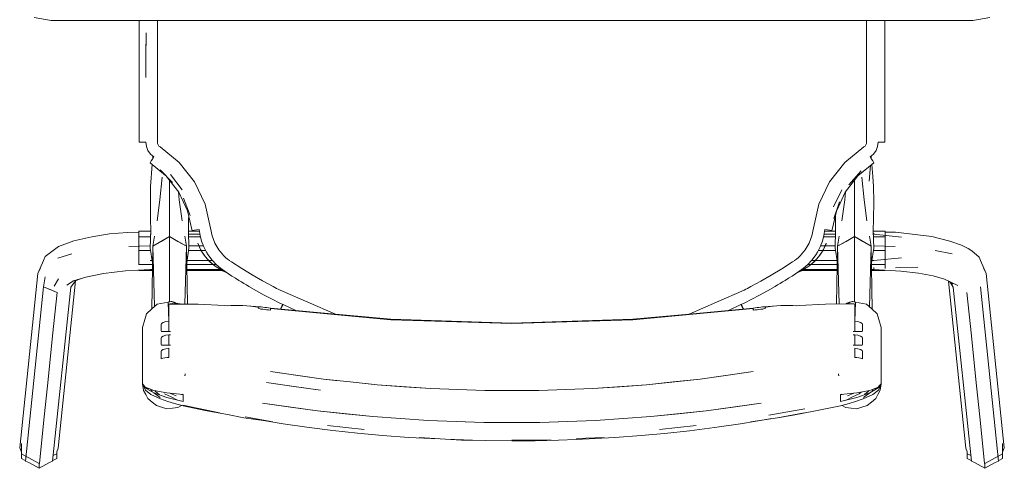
# Model space of a CAD drawing. Header units: millimetres. Extents: x -261 to 187, y -214 to 106.
# Tile 95 of 256: x -219.017 to -218.489, y -155.474 to -155.233. Entities that reach past the tile are written whole.
import ezdxf

# ---------------------------------------------------------------- set-up
doc = ezdxf.new("R2010")
doc.units = ezdxf.units.MM
doc.header["$LTSCALE"] = 0.005
doc.header["$MEASUREMENT"] = 0
doc.layers.add('IFC-Elemento de mobília-Contorno', color=9, linetype='Continuous', lineweight=5)

msp = doc.modelspace()

# ---------------------------------------------------------------- linework, layer by layer
at = {"layer": 'IFC-Elemento de mobília-Contorno', "lineweight": 5}
for p, q in [((-219.00942, -155.23199), (-219.00024, -155.23362)), ((-219.00024, -155.23362), (-218.50628, -155.23362)), ((-218.95306, -155.24116), (-218.95306, -155.23362)), ((-218.95306, -155.24399), (-218.95306, -155.23362)), ((-218.94325, -155.24477), (-218.94325, -155.23362)), ((-218.56328, -155.2394), (-218.56328, -155.23362)), ((-218.55346, -155.24399), (-218.55346, -155.23362)), ((-218.50628, -155.23362), (-218.49711, -155.23199)), ((-218.95306, -155.25396), (-218.95306, -155.24399)), ((-218.94944, -155.25424), (-218.94939, -155.24031)), ((-218.94943, -155.25226), (-218.94939, -155.24031)), ((-218.56328, -155.25289), (-218.56328, -155.2394)), ((-218.55346, -155.25396), (-218.55346, -155.24399)), ((-218.94325, -155.25146), (-218.94325, -155.24477)), ((-218.95306, -155.25396), (-218.95306, -155.26393)), ((-218.94947, -155.26421), (-218.94943, -155.25226)), ((-218.94947, -155.26421), (-218.94944, -155.25424)), ((-218.94325, -155.25489), (-218.94325, -155.25146)), ((-218.56328, -155.26637), (-218.56328, -155.25289)), ((-218.55346, -155.26393), (-218.55346, -155.25396)), ((-218.94325, -155.25661), (-218.94325, -155.25489)), ((-218.94325, -155.25914), (-218.94325, -155.25661)), ((-218.94325, -155.2642), (-218.94325, -155.25914)), ((-218.95306, -155.27265), (-218.95306, -155.26393)), ((-218.94325, -155.27332), (-218.94325, -155.2642)), ((-218.55346, -155.27265), (-218.55346, -155.26393)), ((-218.56328, -155.2811), (-218.56328, -155.26637)), ((-218.95306, -155.28138), (-218.95306, -155.27265)), ((-218.94325, -155.28183), (-218.94325, -155.27332)), ((-218.55346, -155.28138), (-218.55346, -155.27265)), ((-218.56328, -155.29889), (-218.56328, -155.2811)), ((-218.95306, -155.29011), (-218.95306, -155.28138)), ((-218.94325, -155.29036), (-218.94325, -155.28183)), ((-218.55346, -155.29011), (-218.55346, -155.28138)), ((-218.95306, -155.29885), (-218.95306, -155.29011)), ((-218.94325, -155.29889), (-218.94325, -155.29036)), ((-218.55346, -155.29011), (-218.55346, -155.29885)), ((-218.95306, -155.29885), (-218.95285, -155.29887)), ((-218.95285, -155.29887), (-218.95209, -155.29888)), ((-218.95209, -155.29888), (-218.9509, -155.2989)), ((-218.9509, -155.2989), (-218.94947, -155.2989)), ((-218.94947, -155.2989), (-218.94919, -155.30118)), ((-218.94919, -155.30118), (-218.94835, -155.30333)), ((-218.94325, -155.29889), (-218.94316, -155.29963)), ((-218.94316, -155.29963), (-218.94288, -155.30033)), ((-218.94288, -155.30033), (-218.94245, -155.30093)), ((-218.94245, -155.30093), (-218.94188, -155.30142)), ((-218.94188, -155.30142), (-218.93161, -155.30978)), ((-218.5749, -155.30976), (-218.56465, -155.30142)), ((-218.56465, -155.30142), (-218.56408, -155.30093)), ((-218.56408, -155.30093), (-218.56364, -155.30033)), ((-218.56364, -155.30033), (-218.56337, -155.29963)), ((-218.56337, -155.29963), (-218.56328, -155.29889)), ((-218.55817, -155.30333), (-218.55734, -155.30118)), ((-218.55734, -155.30118), (-218.55705, -155.2989)), ((-218.55705, -155.2989), (-218.55562, -155.2989)), ((-218.55562, -155.2989), (-218.55444, -155.29888)), ((-218.55444, -155.29888), (-218.55368, -155.29887)), ((-218.55368, -155.29887), (-218.55346, -155.29885)), ((-218.94835, -155.30333), (-218.94701, -155.3052)), ((-218.94701, -155.3052), (-218.94523, -155.30669)), ((-218.94601, -155.30789), (-218.94523, -155.30669)), ((-218.94576, -155.30751), (-218.94571, -155.30686)), ((-218.94571, -155.30743), (-218.94571, -155.30629)), ((-218.56129, -155.30669), (-218.55952, -155.3052)), ((-218.56129, -155.30669), (-218.56052, -155.30789)), ((-218.56081, -155.30744), (-218.56081, -155.30629)), ((-218.56081, -155.30686), (-218.56076, -155.30751)), ((-218.56081, -155.30722), (-218.56079, -155.30746)), ((-218.56081, -155.30722), (-218.56079, -155.30747)), ((-218.55952, -155.3052), (-218.55817, -155.30333)), ((-218.94716, -155.30984), (-218.94705, -155.3096)), ((-218.94716, -155.30984), (-218.93893, -155.31664)), ((-218.94705, -155.3096), (-218.94664, -155.30891)), ((-218.94698, -155.3226), (-218.94602, -155.31077)), ((-218.94664, -155.30891), (-218.94601, -155.30789)), ((-218.93161, -155.30978), (-218.92343, -155.3202)), ((-218.58308, -155.32016), (-218.5749, -155.30976)), ((-218.56787, -155.31687), (-218.55936, -155.30984)), ((-218.56189, -155.3197), (-218.56114, -155.31131)), ((-218.56052, -155.30789), (-218.55988, -155.30891)), ((-218.56047, -155.31076), (-218.55985, -155.3172)), ((-218.55988, -155.30891), (-218.55947, -155.3096)), ((-218.55947, -155.3096), (-218.55936, -155.30984)), ((-218.94194, -155.3297), (-218.94071, -155.31757)), ((-218.94183, -155.31371), (-218.93525, -155.32038)), ((-218.93841, -155.31718), (-218.93185, -155.32567)), ((-218.93624, -155.31621), (-218.93003, -155.32433)), ((-218.57464, -155.32561), (-218.56787, -155.31687)), ((-218.57281, -155.32174), (-218.56612, -155.3143)), ((-218.56581, -155.31757), (-218.56459, -155.3297)), ((-218.55985, -155.3172), (-218.55955, -155.3226)), ((-218.94704, -155.33135), (-218.94698, -155.3226)), ((-218.93675, -155.32197), (-218.93675, -155.31933)), ((-218.93675, -155.33457), (-218.93675, -155.32197)), ((-218.92343, -155.3202), (-218.91774, -155.33214)), ((-218.58878, -155.33211), (-218.58308, -155.32016)), ((-218.56978, -155.32197), (-218.56978, -155.31933)), ((-218.56978, -155.33457), (-218.56978, -155.32197)), ((-218.55955, -155.3226), (-218.55943, -155.33081)), ((-218.93198, -155.32549), (-218.93156, -155.3297)), ((-218.93185, -155.32567), (-218.92714, -155.33568)), ((-218.58101, -155.33351), (-218.5765, -155.32433)), ((-218.57927, -155.33543), (-218.57464, -155.32561)), ((-218.57497, -155.3297), (-218.57454, -155.32548)), ((-218.94704, -155.33135), (-218.94692, -155.34007)), ((-218.94344, -155.34108), (-218.94194, -155.3297)), ((-218.93156, -155.3297), (-218.93005, -155.34108)), ((-218.92929, -155.3289), (-218.92567, -155.3382)), ((-218.91774, -155.33214), (-218.91481, -155.345)), ((-218.59171, -155.345), (-218.58878, -155.33211)), ((-218.58075, -155.33984), (-218.57774, -155.3309)), ((-218.57647, -155.34108), (-218.57497, -155.3297)), ((-218.56459, -155.3297), (-218.56308, -155.34108)), ((-218.5596, -155.34007), (-218.55943, -155.33081)), ((-218.93675, -155.34415), (-218.93675, -155.33457)), ((-218.92714, -155.33568), (-218.92471, -155.34645)), ((-218.92657, -155.34007), (-218.92654, -155.33835)), ((-218.58181, -155.34645), (-218.57942, -155.33587)), ((-218.57998, -155.33834), (-218.57995, -155.34007)), ((-218.56978, -155.34415), (-218.56978, -155.33457)), ((-218.94692, -155.34007), (-218.94688, -155.34629)), ((-218.93675, -155.34949), (-218.93675, -155.34415)), ((-218.92662, -155.34629), (-218.92657, -155.34007)), ((-218.57995, -155.34007), (-218.57991, -155.34629)), ((-218.56978, -155.34949), (-218.56978, -155.34415)), ((-218.55965, -155.34629), (-218.5596, -155.34007)), ((-218.98807, -155.35176), (-218.97837, -155.34953)), ((-218.97837, -155.34953), (-218.96896, -155.34794)), ((-218.96896, -155.34794), (-218.95932, -155.34723)), ((-218.95932, -155.34723), (-218.95325, -155.34715)), ((-218.95325, -155.34959), (-218.95325, -155.34658)), ((-218.95325, -155.34658), (-218.94688, -155.34658)), ((-218.95325, -155.34959), (-218.94695, -155.34959)), ((-218.95325, -155.357), (-218.95325, -155.34959)), ((-218.9471, -155.34814), (-218.94692, -155.34814)), ((-218.94709, -155.35573), (-218.94688, -155.34629)), ((-218.94571, -155.35455), (-218.94485, -155.34924)), ((-218.94571, -155.35455), (-218.93675, -155.34949)), ((-218.94123, -155.35202), (-218.93675, -155.34949)), ((-218.93675, -155.36627), (-218.93675, -155.34949)), ((-218.93675, -155.34949), (-218.92778, -155.35455)), ((-218.93675, -155.34949), (-218.93227, -155.35202)), ((-218.92864, -155.34924), (-218.92778, -155.35455)), ((-218.92662, -155.34629), (-218.9264, -155.35573)), ((-218.92661, -155.34658), (-218.92085, -155.34658)), ((-218.92658, -155.34814), (-218.92058, -155.34814)), ((-218.92654, -155.34959), (-218.92026, -155.34959)), ((-218.92471, -155.34645), (-218.92444, -155.34629)), ((-218.92444, -155.34629), (-218.92364, -155.3461)), ((-218.92364, -155.3461), (-218.92242, -155.34589)), ((-218.92242, -155.34589), (-218.92099, -155.34571)), ((-218.92099, -155.34571), (-218.92046, -155.34888)), ((-218.92046, -155.34888), (-218.9196, -155.352)), ((-218.91481, -155.345), (-218.914, -155.34909)), ((-218.914, -155.34909), (-218.91251, -155.35298)), ((-218.59401, -155.35297), (-218.59253, -155.34908)), ((-218.59253, -155.34908), (-218.59171, -155.345)), ((-218.58692, -155.352), (-218.58607, -155.34888)), ((-218.58626, -155.34959), (-218.57998, -155.34959)), ((-218.58607, -155.34888), (-218.58553, -155.34571)), ((-218.58594, -155.34814), (-218.57995, -155.34814)), ((-218.58568, -155.34658), (-218.57991, -155.34658)), ((-218.58553, -155.34571), (-218.5841, -155.34589)), ((-218.5841, -155.34589), (-218.58289, -155.3461)), ((-218.58289, -155.3461), (-218.58208, -155.34629)), ((-218.58208, -155.34629), (-218.58181, -155.34645)), ((-218.58012, -155.35573), (-218.57991, -155.34629)), ((-218.57874, -155.35455), (-218.57789, -155.34924)), ((-218.57874, -155.35455), (-218.56978, -155.34949)), ((-218.57426, -155.35202), (-218.56978, -155.34949)), ((-218.56978, -155.36627), (-218.56978, -155.34949)), ((-218.56978, -155.34949), (-218.56081, -155.35455)), ((-218.56978, -155.34949), (-218.5653, -155.35202)), ((-218.56167, -155.34924), (-218.56081, -155.35455)), ((-218.55965, -155.34629), (-218.55943, -155.35573)), ((-218.55964, -155.34658), (-218.55328, -155.34658)), ((-218.5596, -155.34814), (-218.55943, -155.34814)), ((-218.55957, -155.34959), (-218.55328, -155.34959)), ((-218.55943, -155.34814), (-218.55943, -155.34761)), ((-218.55943, -155.34814), (-218.55943, -155.34761)), ((-218.55943, -155.34814), (-218.54454, -155.34986)), ((-218.55328, -155.34959), (-218.55328, -155.34658)), ((-218.55328, -155.34707), (-218.55328, -155.34658)), ((-218.55328, -155.34707), (-218.54774, -155.34707)), ((-218.55328, -155.357), (-218.55328, -155.34959)), ((-218.54774, -155.34707), (-218.53569, -155.34844)), ((-218.53569, -155.34844), (-218.5282, -155.34936)), ((-218.5282, -155.34936), (-218.51857, -155.35184)), ((-219.0034, -155.36007), (-218.99622, -155.3547)), ((-218.99622, -155.3547), (-218.98807, -155.35176)), ((-218.95867, -155.35475), (-218.9471, -155.35446)), ((-218.9471, -155.35446), (-218.94706, -155.35446)), ((-218.94636, -155.38834), (-218.94571, -155.35455)), ((-218.94571, -155.35455), (-218.94123, -155.35202)), ((-218.94571, -155.35455), (-218.94489, -155.38702)), ((-218.93227, -155.35202), (-218.92778, -155.35455)), ((-218.92857, -155.38563), (-218.92778, -155.35455)), ((-218.92778, -155.35455), (-218.92719, -155.38566)), ((-218.92643, -155.35446), (-218.92106, -155.35446)), ((-218.92166, -155.35297), (-218.92098, -155.35466)), ((-218.92166, -155.353), (-218.92166, -155.35298)), ((-218.92166, -155.353), (-218.92016, -155.35634)), ((-218.92166, -155.353), (-218.92098, -155.35466)), ((-218.92166, -155.35303), (-218.92153, -155.35331)), ((-218.921, -155.35446), (-218.91864, -155.35446)), ((-218.92098, -155.35466), (-218.92, -155.35668)), ((-218.92098, -155.35466), (-218.92018, -155.3563)), ((-218.9196, -155.352), (-218.91843, -155.35501)), ((-218.91251, -155.35298), (-218.9104, -155.35657)), ((-218.59612, -155.35656), (-218.59401, -155.35297)), ((-218.58809, -155.35501), (-218.58692, -155.352)), ((-218.58788, -155.35446), (-218.58552, -155.35446)), ((-218.58652, -155.35668), (-218.58555, -155.35466)), ((-218.58636, -155.35632), (-218.58498, -155.35327)), ((-218.58636, -155.35634), (-218.58555, -155.35466)), ((-218.58555, -155.35466), (-218.58486, -155.35297)), ((-218.58555, -155.35466), (-218.58486, -155.353)), ((-218.58547, -155.35446), (-218.58009, -155.35446)), ((-218.585, -155.35332), (-218.58486, -155.35303)), ((-218.58486, -155.353), (-218.58486, -155.35298)), ((-218.57934, -155.38562), (-218.57874, -155.35455)), ((-218.57874, -155.35455), (-218.57426, -155.35202)), ((-218.57874, -155.35455), (-218.57795, -155.38558)), ((-218.5653, -155.35202), (-218.56081, -155.35455)), ((-218.56164, -155.38719), (-218.56081, -155.35455)), ((-218.56081, -155.35455), (-218.56016, -155.38852)), ((-218.55946, -155.35446), (-218.54785, -155.35475)), ((-218.55946, -155.35446), (-218.55943, -155.35446)), ((-218.51857, -155.35184), (-218.51245, -155.35413)), ((-218.51245, -155.35413), (-218.50871, -155.35585)), ((-219.00439, -155.36226), (-219.0034, -155.36007)), ((-218.99672, -155.36103), (-218.9892, -155.35879)), ((-218.95325, -155.357), (-218.9469, -155.357)), ((-218.95325, -155.36444), (-218.95325, -155.357)), ((-218.94709, -155.35573), (-218.94588, -155.36355)), ((-218.92761, -155.36355), (-218.9264, -155.35573)), ((-218.9266, -155.357), (-218.91981, -155.357)), ((-218.92018, -155.3563), (-218.91927, -155.35788)), ((-218.92, -155.35668), (-218.91927, -155.35788)), ((-218.91978, -155.357), (-218.91741, -155.357)), ((-218.91965, -155.35723), (-218.9181, -155.35959)), ((-218.91927, -155.35788), (-218.91826, -155.3594)), ((-218.91843, -155.35501), (-218.91696, -155.35788)), ((-218.91826, -155.3594), (-218.91775, -155.36013)), ((-218.91826, -155.3594), (-218.91652, -155.36156)), ((-218.91775, -155.36013), (-218.91652, -155.36156)), ((-218.91696, -155.35788), (-218.91667, -155.35835)), ((-218.91667, -155.35835), (-218.91637, -155.35882)), ((-218.91637, -155.35882), (-218.91607, -155.35929)), ((-218.91607, -155.35929), (-218.91575, -155.35975)), ((-218.91579, -155.3597), (-218.91389, -155.36219)), ((-218.9104, -155.35657), (-218.90773, -155.35976)), ((-218.90773, -155.35976), (-218.90678, -155.36067)), ((-218.59975, -155.36067), (-218.5988, -155.35976)), ((-218.5988, -155.35976), (-218.59612, -155.35656)), ((-218.59263, -155.36219), (-218.59074, -155.3597)), ((-218.59077, -155.35975), (-218.59046, -155.35929)), ((-218.59046, -155.35929), (-218.59015, -155.35882)), ((-218.59015, -155.35882), (-218.58985, -155.35835)), ((-218.59, -155.36156), (-218.58827, -155.3594)), ((-218.59, -155.36156), (-218.58877, -155.36013)), ((-218.58985, -155.35835), (-218.58956, -155.35788)), ((-218.58956, -155.35788), (-218.58809, -155.35501)), ((-218.58911, -155.357), (-218.58674, -155.357)), ((-218.58877, -155.36013), (-218.58827, -155.3594)), ((-218.58841, -155.35958), (-218.58689, -155.35725)), ((-218.58827, -155.3594), (-218.58725, -155.35788)), ((-218.58725, -155.35788), (-218.58634, -155.3563)), ((-218.58725, -155.35788), (-218.58652, -155.35668)), ((-218.58671, -155.357), (-218.57992, -155.357)), ((-218.58012, -155.35573), (-218.57891, -155.36355)), ((-218.56064, -155.36355), (-218.55943, -155.35573)), ((-218.55963, -155.357), (-218.55328, -155.357)), ((-218.55328, -155.36444), (-218.55328, -155.357)), ((-218.5264, -155.35695), (-218.51732, -155.35879)), ((-218.50871, -155.35585), (-218.50687, -155.35717)), ((-218.50687, -155.35717), (-218.50289, -155.36046)), ((-219.00742, -155.36932), (-219.00439, -155.36226)), ((-218.95325, -155.36444), (-218.9459, -155.36444)), ((-218.95325, -155.36456), (-218.95325, -155.36444)), ((-218.9471, -155.36231), (-218.94607, -155.36231)), ((-218.92759, -155.36444), (-218.91347, -155.36444)), ((-218.92742, -155.36231), (-218.91582, -155.36231)), ((-218.917, -155.36097), (-218.91591, -155.36219)), ((-218.91652, -155.36156), (-218.915, -155.36319)), ((-218.91652, -155.36156), (-218.91452, -155.36358)), ((-218.91578, -155.36231), (-218.91378, -155.36231)), ((-218.915, -155.36319), (-218.91188, -155.36574)), ((-218.91456, -155.36354), (-218.91241, -155.3653)), ((-218.91389, -155.36219), (-218.91181, -155.36444)), ((-218.91346, -155.36444), (-218.91181, -155.36444)), ((-218.91241, -155.3653), (-218.91008, -155.36682)), ((-218.91181, -155.36444), (-218.90951, -155.36647)), ((-218.90678, -155.36067), (-218.90578, -155.36153)), ((-218.90578, -155.36153), (-218.90473, -155.36233)), ((-218.90477, -155.36231), (-218.90364, -155.36309)), ((-218.90364, -155.36309), (-218.89812, -155.3666)), ((-218.60865, -155.36676), (-218.60288, -155.36309)), ((-218.60288, -155.36309), (-218.60175, -155.36231)), ((-218.60179, -155.36234), (-218.60075, -155.36153)), ((-218.60075, -155.36153), (-218.59975, -155.36067)), ((-218.59701, -155.36647), (-218.59472, -155.36444)), ((-218.59647, -155.36684), (-218.59406, -155.36526)), ((-218.59472, -155.36444), (-218.59263, -155.36219)), ((-218.59472, -155.36444), (-218.59307, -155.36444)), ((-218.59464, -155.36574), (-218.59152, -155.36319)), ((-218.59411, -155.3653), (-218.59196, -155.36354)), ((-218.59306, -155.36444), (-218.57893, -155.36444)), ((-218.59274, -155.36231), (-218.59074, -155.36231)), ((-218.592, -155.36358), (-218.59, -155.36156)), ((-218.59152, -155.36319), (-218.59, -155.36156)), ((-218.5907, -155.36231), (-218.5791, -155.36231)), ((-218.59062, -155.36219), (-218.58953, -155.36098)), ((-218.56062, -155.36444), (-218.55328, -155.36444)), ((-218.56045, -155.36231), (-218.55943, -155.36231)), ((-218.55943, -155.36231), (-218.54454, -155.36089)), ((-218.55328, -155.36651), (-218.55328, -155.36444)), ((-218.50289, -155.36046), (-218.50213, -155.36226)), ((-218.50213, -155.36226), (-218.4991, -155.36932)), ((-219.01709, -155.46275), (-219.00742, -155.36932)), ((-219.00742, -155.36932), (-219.006, -155.36641)), ((-218.98169, -155.37119), (-218.97222, -155.36922)), ((-218.97222, -155.36922), (-218.96039, -155.36791)), ((-218.96039, -155.36791), (-218.9471, -155.36709)), ((-218.95325, -155.36758), (-218.95325, -155.36747)), ((-218.95325, -155.36758), (-218.94596, -155.36758)), ((-218.9471, -155.36709), (-218.94595, -155.36709)), ((-218.93675, -155.38306), (-218.93675, -155.36627)), ((-218.92754, -155.36709), (-218.90962, -155.36709)), ((-218.92753, -155.36758), (-218.90878, -155.36758)), ((-218.91188, -155.36574), (-218.91008, -155.36682)), ((-218.9104, -155.36662), (-218.90991, -155.3669)), ((-218.91008, -155.36682), (-218.90841, -155.36779)), ((-218.91008, -155.36682), (-218.90703, -155.36827)), ((-218.90952, -155.36709), (-218.90866, -155.36709)), ((-218.90951, -155.36647), (-218.90703, -155.36827)), ((-218.90849, -155.36758), (-218.90799, -155.36758)), ((-218.90841, -155.36779), (-218.90672, -155.36847)), ((-218.90703, -155.36827), (-218.90519, -155.36946)), ((-218.90519, -155.36946), (-218.90334, -155.37064)), ((-218.90334, -155.37064), (-218.90149, -155.3718)), ((-218.89812, -155.3666), (-218.89256, -155.36996)), ((-218.89256, -155.36996), (-218.88693, -155.37318)), ((-218.61986, -155.37333), (-218.61431, -155.37016)), ((-218.61431, -155.37016), (-218.60865, -155.36676)), ((-218.60503, -155.3718), (-218.60318, -155.37064)), ((-218.60318, -155.37064), (-218.60133, -155.36946)), ((-218.60133, -155.36946), (-218.59949, -155.36827)), ((-218.5998, -155.36847), (-218.59811, -155.36779)), ((-218.59959, -155.36833), (-218.59647, -155.36684)), ((-218.59949, -155.36827), (-218.59701, -155.36647)), ((-218.59854, -155.36758), (-218.59801, -155.36758)), ((-218.59811, -155.36779), (-218.59647, -155.36684)), ((-218.59786, -155.36709), (-218.59699, -155.36709)), ((-218.59775, -155.36758), (-218.57899, -155.36758)), ((-218.5969, -155.36709), (-218.57898, -155.36709)), ((-218.59665, -155.36693), (-218.59615, -155.36662)), ((-218.59647, -155.36684), (-218.59464, -155.36574)), ((-218.56978, -155.38306), (-218.56978, -155.36627)), ((-218.56057, -155.36709), (-218.55943, -155.36709)), ((-218.56056, -155.36758), (-218.55328, -155.36758)), ((-218.55943, -155.36709), (-218.55943, -155.36601)), ((-218.55943, -155.36709), (-218.54486, -155.36801)), ((-218.55328, -155.36758), (-218.55328, -155.36747)), ((-218.54774, -155.36615), (-218.53569, -155.36583)), ((-218.54486, -155.36801), (-218.53535, -155.36903)), ((-218.53535, -155.36903), (-218.52762, -155.37051)), ((-218.52762, -155.37051), (-218.52153, -155.37237)), ((-218.50053, -155.36641), (-218.4991, -155.36932)), ((-218.4991, -155.36932), (-218.48943, -155.46275)), ((-219.00439, -155.37642), (-219.0034, -155.3711)), ((-218.99862, -155.37596), (-218.99622, -155.37208)), ((-218.9964, -155.46289), (-218.98712, -155.37322)), ((-218.99189, -155.37545), (-218.98817, -155.37321)), ((-218.98976, -155.37652), (-218.98717, -155.37325)), ((-218.98817, -155.37321), (-218.98169, -155.37119)), ((-218.98717, -155.37325), (-218.98444, -155.37205)), ((-218.90149, -155.3718), (-218.8996, -155.37296)), ((-218.8996, -155.37296), (-218.89826, -155.37379)), ((-218.89826, -155.37379), (-218.89693, -155.3746)), ((-218.89693, -155.3746), (-218.89558, -155.37541)), ((-218.89558, -155.37541), (-218.89423, -155.37621)), ((-218.88693, -155.37318), (-218.88123, -155.37626)), ((-218.62529, -155.37626), (-218.61986, -155.37333)), ((-218.61229, -155.37621), (-218.61094, -155.37541)), ((-218.61094, -155.37541), (-218.6096, -155.3746)), ((-218.6096, -155.3746), (-218.60826, -155.37379)), ((-218.60826, -155.37379), (-218.6069, -155.37295)), ((-218.6069, -155.37295), (-218.60503, -155.3718)), ((-218.52153, -155.37237), (-218.51434, -155.37574)), ((-218.51939, -155.37337), (-218.51012, -155.46289)), ((-218.51896, -155.37357), (-218.5171, -155.37496)), ((-218.51853, -155.37389), (-218.51676, -155.37652)), ((-219.01406, -155.46985), (-219.00439, -155.37642)), ((-219.00439, -155.37642), (-219.00073, -155.37791)), ((-219.00439, -155.37642), (-218.99707, -155.3794)), ((-219.00073, -155.37791), (-218.99707, -155.3794)), ((-218.99949, -155.40276), (-218.99707, -155.3794)), ((-218.99943, -155.46995), (-218.98976, -155.37652)), ((-218.89423, -155.37621), (-218.89013, -155.37856)), ((-218.89013, -155.37856), (-218.88599, -155.38083)), ((-218.88599, -155.38083), (-218.88181, -155.38302)), ((-218.88123, -155.37626), (-218.88033, -155.37674)), ((-218.88033, -155.37674), (-218.87942, -155.37721)), ((-218.87942, -155.37721), (-218.87851, -155.37768)), ((-218.87851, -155.37768), (-218.87759, -155.37814)), ((-218.87759, -155.37814), (-218.84794, -155.39104)), ((-218.64365, -155.38456), (-218.62893, -155.37814)), ((-218.62893, -155.37814), (-218.62803, -155.37768)), ((-218.62803, -155.37768), (-218.62712, -155.37721)), ((-218.62712, -155.37721), (-218.6262, -155.37674)), ((-218.6262, -155.37674), (-218.62529, -155.37626)), ((-218.62471, -155.38302), (-218.62054, -155.38083)), ((-218.62054, -155.38083), (-218.6164, -155.37856)), ((-218.6164, -155.37856), (-218.61229, -155.37621)), ((-218.51676, -155.37652), (-218.50709, -155.46995)), ((-218.50945, -155.3794), (-218.50703, -155.40276)), ((-218.50213, -155.37642), (-218.49246, -155.46985)), ((-218.9463, -155.38828), (-218.9434, -155.38569)), ((-218.9434, -155.38569), (-218.94147, -155.38533)), ((-218.94147, -155.38533), (-218.93954, -155.38497)), ((-218.93954, -155.38497), (-218.93761, -155.38461)), ((-218.93761, -155.38461), (-218.93713, -155.38452)), ((-218.93761, -155.38461), (-218.93711, -155.39481)), ((-218.93713, -155.38452), (-218.93664, -155.38443)), ((-218.93711, -155.38565), (-218.93604, -155.3855)), ((-218.93711, -155.38565), (-218.93657, -155.38557)), ((-218.93711, -155.39481), (-218.93711, -155.38565)), ((-218.93711, -155.38565), (-218.9215, -155.38578)), ((-218.93711, -155.38565), (-218.92711, -155.38573)), ((-218.93675, -155.38445), (-218.93675, -155.38306)), ((-218.93664, -155.38443), (-218.93616, -155.38434)), ((-218.93657, -155.38557), (-218.93631, -155.38553)), ((-218.93631, -155.38553), (-218.93604, -155.3855)), ((-218.93616, -155.38434), (-218.93592, -155.38429)), ((-218.93604, -155.3855), (-218.93498, -155.38542)), ((-218.93604, -155.3855), (-218.93577, -155.38548)), ((-218.93592, -155.38429), (-218.93568, -155.38425)), ((-218.93577, -155.38548), (-218.93551, -155.38546)), ((-218.93568, -155.38425), (-218.93549, -155.38432)), ((-218.93551, -155.38546), (-218.93524, -155.38544)), ((-218.93549, -155.38432), (-218.93529, -155.38439)), ((-218.93529, -155.38439), (-218.9351, -155.38447)), ((-218.93524, -155.38544), (-218.93498, -155.38542)), ((-218.9351, -155.38447), (-218.93491, -155.38454)), ((-218.93498, -155.38542), (-218.92711, -155.38573)), ((-218.93498, -155.38542), (-218.93469, -155.38543)), ((-218.93491, -155.38454), (-218.93471, -155.38461)), ((-218.93471, -155.38461), (-218.93452, -155.38468)), ((-218.93469, -155.38543), (-218.93455, -155.38544)), ((-218.93452, -155.38468), (-218.93433, -155.38475)), ((-218.93433, -155.38475), (-218.93413, -155.38483)), ((-218.93413, -155.38483), (-218.93394, -155.3849)), ((-218.93394, -155.3849), (-218.93374, -155.38497)), ((-218.93374, -155.38497), (-218.93355, -155.38504)), ((-218.93355, -155.38504), (-218.93327, -155.38549)), ((-218.93355, -155.38504), (-218.93336, -155.38511)), ((-218.93355, -155.38504), (-218.93354, -155.38548)), ((-218.93336, -155.38511), (-218.93316, -155.38519)), ((-218.93316, -155.38519), (-218.93297, -155.38526)), ((-218.93297, -155.38526), (-218.93271, -155.38551)), ((-218.93297, -155.3855), (-218.93297, -155.38526)), ((-218.93297, -155.38526), (-218.93278, -155.38533)), ((-218.93278, -155.38533), (-218.9327, -155.38551)), ((-218.93278, -155.38533), (-218.93259, -155.3854)), ((-218.93278, -155.38533), (-218.9326, -155.38551)), ((-218.93259, -155.3854), (-218.93248, -155.38552)), ((-218.93259, -155.3854), (-218.93232, -155.38551)), ((-218.93259, -155.3854), (-218.93256, -155.38552)), ((-218.93232, -155.38551), (-218.93225, -155.38553)), ((-218.93146, -155.38556), (-218.9215, -155.38578)), ((-218.92718, -155.38573), (-218.92706, -155.38573)), ((-218.92711, -155.38573), (-218.9215, -155.38578)), ((-218.9215, -155.38578), (-218.90742, -155.38636)), ((-218.90742, -155.38636), (-218.90592, -155.38652)), ((-218.90592, -155.38652), (-218.90389, -155.38645)), ((-218.90389, -155.38645), (-218.90182, -155.38641)), ((-218.90182, -155.38641), (-218.89972, -155.3864)), ((-218.89972, -155.3864), (-218.89757, -155.38643)), ((-218.89765, -155.38643), (-218.89764, -155.38638)), ((-218.89764, -155.38638), (-218.88843, -155.38714)), ((-218.89764, -155.38638), (-218.89757, -155.38643)), ((-218.88181, -155.38302), (-218.87761, -155.38515)), ((-218.87761, -155.38515), (-218.87719, -155.38535)), ((-218.87719, -155.38535), (-218.87678, -155.38555)), ((-218.87678, -155.38555), (-218.87636, -155.38576)), ((-218.8766, -155.38727), (-218.87595, -155.38596)), ((-218.87659, -155.38677), (-218.87614, -155.38587)), ((-218.87636, -155.38576), (-218.87595, -155.38596)), ((-218.87595, -155.38596), (-218.86916, -155.38906)), ((-218.87595, -155.38596), (-218.86916, -155.38906)), ((-218.65836, -155.39097), (-218.64365, -155.38456)), ((-218.63732, -155.38904), (-218.63057, -155.38596)), ((-218.63731, -155.38904), (-218.63057, -155.38596)), ((-218.63057, -155.38596), (-218.63016, -155.38576)), ((-218.63057, -155.38596), (-218.62992, -155.38727)), ((-218.63038, -155.38587), (-218.62993, -155.38677)), ((-218.63016, -155.38576), (-218.62974, -155.38555)), ((-218.62974, -155.38555), (-218.62933, -155.38535)), ((-218.62933, -155.38535), (-218.62892, -155.38515)), ((-218.62892, -155.38515), (-218.62471, -155.38302)), ((-218.61829, -155.38714), (-218.60908, -155.38638)), ((-218.60915, -155.38643), (-218.60908, -155.38638)), ((-218.60915, -155.38643), (-218.60701, -155.3864)), ((-218.60908, -155.38638), (-218.60908, -155.38643)), ((-218.60701, -155.3864), (-218.6049, -155.38641)), ((-218.6049, -155.38641), (-218.60283, -155.38645)), ((-218.60283, -155.38645), (-218.6008, -155.38652)), ((-218.6008, -155.38652), (-218.5993, -155.38636)), ((-218.5993, -155.38636), (-218.58522, -155.38578)), ((-218.58522, -155.38578), (-218.57332, -155.38546)), ((-218.57423, -155.38548), (-218.57414, -155.3854)), ((-218.57414, -155.3854), (-218.57395, -155.38533)), ((-218.57395, -155.38533), (-218.57375, -155.38526)), ((-218.57375, -155.38526), (-218.57356, -155.38519)), ((-218.57356, -155.38519), (-218.57337, -155.38511)), ((-218.57337, -155.38511), (-218.57317, -155.38504)), ((-218.57332, -155.38546), (-218.57147, -155.38543)), ((-218.57317, -155.38504), (-218.57298, -155.38497)), ((-218.57309, -155.38545), (-218.57286, -155.38545)), ((-218.57298, -155.38497), (-218.57279, -155.3849)), ((-218.57286, -155.38545), (-218.57263, -155.38545)), ((-218.57279, -155.3849), (-218.57259, -155.38483)), ((-218.57263, -155.38545), (-218.5724, -155.38544)), ((-218.57259, -155.38483), (-218.5724, -155.38475)), ((-218.5724, -155.38475), (-218.5722, -155.38468)), ((-218.5724, -155.38544), (-218.57217, -155.38544)), ((-218.5722, -155.38468), (-218.57201, -155.38461)), ((-218.57217, -155.38544), (-218.57194, -155.38544)), ((-218.57201, -155.38461), (-218.57182, -155.38454)), ((-218.57194, -155.38544), (-218.57147, -155.38543)), ((-218.57182, -155.38454), (-218.57143, -155.38439)), ((-218.57147, -155.38543), (-218.56962, -155.38565)), ((-218.57147, -155.38543), (-218.57101, -155.38549)), ((-218.57143, -155.38439), (-218.57104, -155.38425)), ((-218.57104, -155.38425), (-218.57056, -155.38434)), ((-218.57101, -155.38549), (-218.57055, -155.38554)), ((-218.57056, -155.38434), (-218.57008, -155.38443)), ((-218.57055, -155.38554), (-218.57008, -155.3856)), ((-218.57008, -155.38443), (-218.5696, -155.38452)), ((-218.57008, -155.3856), (-218.56962, -155.38565)), ((-218.56978, -155.38448), (-218.56978, -155.38306)), ((-218.56962, -155.39481), (-218.56911, -155.38461)), ((-218.56962, -155.39481), (-218.56962, -155.38565)), ((-218.5696, -155.38452), (-218.56911, -155.38461)), ((-218.56911, -155.38461), (-218.56718, -155.38497)), ((-218.56718, -155.38497), (-218.56525, -155.38533)), ((-218.56525, -155.38533), (-218.56332, -155.38569)), ((-218.56332, -155.38569), (-218.56042, -155.38828)), ((-218.9501, -155.394), (-218.9492, -155.39088)), ((-218.9492, -155.39088), (-218.9463, -155.38828)), ((-218.89344, -155.38681), (-218.8893, -155.38724)), ((-218.89344, -155.38681), (-218.88935, -155.38734)), ((-218.88935, -155.38742), (-218.88935, -155.38734)), ((-218.88935, -155.38749), (-218.88935, -155.38742)), ((-218.88935, -155.38757), (-218.88935, -155.38749)), ((-218.88935, -155.38765), (-218.88935, -155.38757)), ((-218.88935, -155.38765), (-218.88916, -155.38787)), ((-218.8893, -155.38724), (-218.88899, -155.38714)), ((-218.88916, -155.38787), (-218.88862, -155.3881)), ((-218.88899, -155.38714), (-218.88843, -155.38714)), ((-218.88862, -155.3881), (-218.88781, -155.3883)), ((-218.88843, -155.38714), (-218.88769, -155.3872)), ((-218.88781, -155.3883), (-218.88685, -155.38845)), ((-218.88769, -155.3872), (-218.88685, -155.3873)), ((-218.88685, -155.3873), (-218.88581, -155.38741)), ((-218.88685, -155.38845), (-218.88581, -155.38857)), ((-218.88581, -155.38741), (-218.88478, -155.38754)), ((-218.88581, -155.38857), (-218.88477, -155.38869)), ((-218.88478, -155.38754), (-218.88374, -155.38766)), ((-218.88477, -155.38869), (-218.88372, -155.38882)), ((-218.88374, -155.38766), (-218.88271, -155.38779)), ((-218.88372, -155.38882), (-218.88268, -155.38895)), ((-218.88271, -155.38779), (-218.85761, -155.39014)), ((-218.88268, -155.38801), (-218.81815, -155.39404)), ((-218.88268, -155.38824), (-218.88268, -155.38801)), ((-218.88268, -155.38848), (-218.88268, -155.38824)), ((-218.88268, -155.38871), (-218.88268, -155.38848)), ((-218.88268, -155.38895), (-218.88268, -155.38871)), ((-218.87734, -155.38829), (-218.8772, -155.388)), ((-218.8772, -155.388), (-218.87659, -155.38677)), ((-218.87714, -155.38831), (-218.8766, -155.38727)), ((-218.87659, -155.38677), (-218.8764, -155.38686)), ((-218.87659, -155.38677), (-218.8764, -155.38686)), ((-218.85761, -155.39014), (-218.81817, -155.39382)), ((-218.68857, -155.39404), (-218.62404, -155.38801)), ((-218.68856, -155.39382), (-218.65629, -155.39081)), ((-218.65852, -155.39102), (-218.65836, -155.39097)), ((-218.65629, -155.39081), (-218.62402, -155.38779)), ((-218.63013, -155.38686), (-218.62993, -155.38677)), ((-218.63013, -155.38686), (-218.62993, -155.38677)), ((-218.62993, -155.38677), (-218.62933, -155.388)), ((-218.62992, -155.38727), (-218.62939, -155.38829)), ((-218.62933, -155.388), (-218.6292, -155.38827)), ((-218.62404, -155.38824), (-218.62404, -155.38801)), ((-218.62404, -155.38848), (-218.62404, -155.38824)), ((-218.62404, -155.38871), (-218.62404, -155.38848)), ((-218.62404, -155.38895), (-218.62404, -155.38871)), ((-218.62404, -155.38895), (-218.623, -155.38882)), ((-218.62402, -155.38779), (-218.62298, -155.38766)), ((-218.62402, -155.38779), (-218.62379, -155.38892)), ((-218.62402, -155.38779), (-218.62379, -155.38892)), ((-218.623, -155.38882), (-218.62196, -155.38869)), ((-218.62298, -155.38766), (-218.62194, -155.38754)), ((-218.62196, -155.38869), (-218.62092, -155.38857)), ((-218.62194, -155.38754), (-218.62091, -155.38741)), ((-218.62092, -155.38857), (-218.61987, -155.38845)), ((-218.62091, -155.38741), (-218.61987, -155.3873)), ((-218.61987, -155.3873), (-218.61903, -155.3872)), ((-218.61987, -155.38845), (-218.61892, -155.3883)), ((-218.61903, -155.3872), (-218.61829, -155.38714)), ((-218.61892, -155.3883), (-218.61811, -155.3881)), ((-218.61829, -155.38714), (-218.61774, -155.38714)), ((-218.61811, -155.3881), (-218.61756, -155.38787)), ((-218.61774, -155.38714), (-218.61742, -155.38724)), ((-218.61756, -155.38787), (-218.61737, -155.38765)), ((-218.61742, -155.38724), (-218.61329, -155.38681)), ((-218.61737, -155.38734), (-218.61329, -155.38681)), ((-218.61737, -155.38742), (-218.61737, -155.38734)), ((-218.61737, -155.38749), (-218.61737, -155.38742)), ((-218.61737, -155.38757), (-218.61737, -155.38749)), ((-218.61737, -155.38765), (-218.61737, -155.38757)), ((-218.56042, -155.38828), (-218.55752, -155.39088)), ((-218.55752, -155.39088), (-218.55662, -155.394)), ((-218.95135, -155.39829), (-218.9501, -155.394)), ((-218.94135, -155.39651), (-218.94104, -155.39606)), ((-218.94135, -155.39739), (-218.94135, -155.39651)), ((-218.94104, -155.39606), (-218.94014, -155.39551)), ((-218.94014, -155.39551), (-218.9388, -155.39505)), ((-218.9388, -155.39505), (-218.93711, -155.39481)), ((-218.93711, -155.39621), (-218.93711, -155.39481)), ((-218.93711, -155.3976), (-218.93711, -155.39621)), ((-218.81817, -155.39382), (-218.78576, -155.39483)), ((-218.81815, -155.39404), (-218.75336, -155.39606)), ((-218.78576, -155.39483), (-218.75336, -155.39584)), ((-218.75336, -155.39606), (-218.68857, -155.39404)), ((-218.75336, -155.39584), (-218.72096, -155.39483)), ((-218.72096, -155.39483), (-218.68856, -155.39382)), ((-218.56962, -155.39621), (-218.56962, -155.39481)), ((-218.56962, -155.39481), (-218.56793, -155.39505)), ((-218.56962, -155.3976), (-218.56962, -155.39621)), ((-218.56793, -155.39505), (-218.56658, -155.39551)), ((-218.56658, -155.39551), (-218.56569, -155.39606)), ((-218.56569, -155.39606), (-218.56538, -155.39651)), ((-218.56538, -155.39739), (-218.56538, -155.39651)), ((-218.55662, -155.394), (-218.55538, -155.39828)), ((-218.95135, -155.40581), (-218.95135, -155.39829)), ((-218.94135, -155.39828), (-218.94135, -155.39739)), ((-218.94135, -155.39916), (-218.94135, -155.39828)), ((-218.94135, -155.40004), (-218.94135, -155.39916)), ((-218.94135, -155.40004), (-218.94104, -155.40031)), ((-218.94104, -155.40031), (-218.94014, -155.4004)), ((-218.94014, -155.4004), (-218.9388, -155.40039)), ((-218.94014, -155.40278), (-218.9388, -155.40233)), ((-218.9388, -155.40039), (-218.93711, -155.4004)), ((-218.9388, -155.40233), (-218.93711, -155.40209)), ((-218.93711, -155.399), (-218.93711, -155.3976)), ((-218.93711, -155.4004), (-218.93711, -155.399)), ((-218.93711, -155.40209), (-218.93635, -155.40207)), ((-218.93711, -155.40209), (-218.93692, -155.40208)), ((-218.93711, -155.40348), (-218.93711, -155.40209)), ((-218.93692, -155.4004), (-218.93635, -155.4004)), ((-218.93675, -155.4004), (-218.93635, -155.4004)), ((-218.93675, -155.40207), (-218.93654, -155.40207)), ((-218.93672, -155.4004), (-218.93654, -155.40041)), ((-218.93654, -155.40041), (-218.93635, -155.4004)), ((-218.57038, -155.4004), (-218.57019, -155.40041)), ((-218.57038, -155.4004), (-218.56981, -155.4004)), ((-218.57038, -155.4004), (-218.57, -155.4004)), ((-218.57038, -155.40207), (-218.56962, -155.40209)), ((-218.57019, -155.40041), (-218.57, -155.4004)), ((-218.57019, -155.40207), (-218.57, -155.40207)), ((-218.56981, -155.40208), (-218.56962, -155.40209)), ((-218.56962, -155.399), (-218.56962, -155.3976)), ((-218.56962, -155.4004), (-218.56962, -155.399)), ((-218.56962, -155.4004), (-218.56793, -155.40039)), ((-218.56962, -155.40348), (-218.56962, -155.40209)), ((-218.56962, -155.40209), (-218.56793, -155.40233)), ((-218.56793, -155.40039), (-218.56658, -155.4004)), ((-218.56793, -155.40233), (-218.56658, -155.40278)), ((-218.56658, -155.4004), (-218.56569, -155.40031)), ((-218.56569, -155.40031), (-218.56538, -155.40004)), ((-218.56538, -155.39828), (-218.56538, -155.39739)), ((-218.56538, -155.39916), (-218.56538, -155.39828)), ((-218.56538, -155.40004), (-218.56538, -155.39916)), ((-218.55538, -155.40579), (-218.55538, -155.39828)), ((-219.00191, -155.42612), (-218.99949, -155.40276)), ((-218.95135, -155.41332), (-218.95135, -155.40581)), ((-218.94135, -155.40378), (-218.94104, -155.40333)), ((-218.94135, -155.40467), (-218.94135, -155.40378)), ((-218.94135, -155.40555), (-218.94135, -155.40467)), ((-218.94135, -155.40644), (-218.94135, -155.40555)), ((-218.94135, -155.40732), (-218.94135, -155.40644)), ((-218.94135, -155.40732), (-218.94104, -155.40759)), ((-218.94104, -155.40333), (-218.94014, -155.40278)), ((-218.94104, -155.40759), (-218.94014, -155.40768)), ((-218.94014, -155.40768), (-218.9388, -155.40767)), ((-218.9388, -155.40767), (-218.93711, -155.40768)), ((-218.93711, -155.40488), (-218.93711, -155.40348)), ((-218.93711, -155.40628), (-218.93711, -155.40488)), ((-218.93711, -155.40768), (-218.93711, -155.40628)), ((-218.93692, -155.40768), (-218.93635, -155.40768)), ((-218.93675, -155.40768), (-218.93635, -155.40768)), ((-218.93675, -155.40768), (-218.93635, -155.40768)), ((-218.93654, -155.40768), (-218.93635, -155.40768)), ((-218.57038, -155.40768), (-218.56978, -155.40768)), ((-218.57038, -155.40768), (-218.56962, -155.40768)), ((-218.57038, -155.40768), (-218.57, -155.40768)), ((-218.57038, -155.40768), (-218.57019, -155.40768)), ((-218.56962, -155.40488), (-218.56962, -155.40348)), ((-218.56962, -155.40628), (-218.56962, -155.40488)), ((-218.56962, -155.40768), (-218.56962, -155.40628)), ((-218.56962, -155.40768), (-218.56793, -155.40767)), ((-218.56793, -155.40767), (-218.56658, -155.40768)), ((-218.56658, -155.40278), (-218.56569, -155.40333)), ((-218.56658, -155.40768), (-218.56569, -155.40759)), ((-218.56569, -155.40333), (-218.56538, -155.40378)), ((-218.56569, -155.40759), (-218.56538, -155.40732)), ((-218.56538, -155.40467), (-218.56538, -155.40378)), ((-218.56538, -155.40555), (-218.56538, -155.40467)), ((-218.56538, -155.40644), (-218.56538, -155.40555)), ((-218.56538, -155.40732), (-218.56538, -155.40644)), ((-218.55538, -155.41331), (-218.55538, -155.40579)), ((-218.50703, -155.40276), (-218.50461, -155.42612)), ((-218.94135, -155.41106), (-218.94104, -155.41061)), ((-218.94135, -155.41203), (-218.94135, -155.41106)), ((-218.94135, -155.41299), (-218.94135, -155.41203)), ((-218.94135, -155.41395), (-218.94135, -155.41299)), ((-218.94104, -155.41061), (-218.94014, -155.41006)), ((-218.94014, -155.41006), (-218.9388, -155.4096)), ((-218.9388, -155.4096), (-218.93711, -155.40936)), ((-218.93711, -155.41058), (-218.93711, -155.40936)), ((-218.93711, -155.41182), (-218.93711, -155.41058)), ((-218.93711, -155.41303), (-218.93711, -155.4118)), ((-218.93711, -155.41425), (-218.93711, -155.41303)), ((-218.56962, -155.41058), (-218.56962, -155.40936)), ((-218.56962, -155.40936), (-218.56793, -155.4096)), ((-218.56962, -155.41182), (-218.56962, -155.41058)), ((-218.56962, -155.41303), (-218.56962, -155.4118)), ((-218.56962, -155.41425), (-218.56962, -155.41303)), ((-218.56793, -155.4096), (-218.56658, -155.41006)), ((-218.56658, -155.41006), (-218.56569, -155.41061)), ((-218.56569, -155.41061), (-218.56538, -155.41106)), ((-218.56538, -155.41203), (-218.56538, -155.41106)), ((-218.56538, -155.41299), (-218.56538, -155.41203)), ((-218.56538, -155.41395), (-218.56538, -155.41299)), ((-218.95135, -155.42083), (-218.95135, -155.41332)), ((-218.94135, -155.41492), (-218.94135, -155.41395)), ((-218.94135, -155.41492), (-218.94031, -155.41463)), ((-218.94031, -155.41463), (-218.93925, -155.41443)), ((-218.93925, -155.41443), (-218.93818, -155.4143)), ((-218.93818, -155.4143), (-218.93711, -155.41425)), ((-218.56962, -155.41425), (-218.56854, -155.4143)), ((-218.56854, -155.4143), (-218.56747, -155.41443)), ((-218.56747, -155.41443), (-218.56641, -155.41463)), ((-218.56641, -155.41463), (-218.56538, -155.41492)), ((-218.56538, -155.41492), (-218.56538, -155.41395)), ((-218.55538, -155.42081), (-218.55538, -155.41331)), ((-218.95135, -155.42835), (-218.95135, -155.42083)), ((-218.92858, -155.42408), (-218.92837, -155.42299)), ((-218.92858, -155.42408), (-218.92848, -155.42357)), ((-218.92848, -155.42357), (-218.92837, -155.42299)), ((-218.88268, -155.42181), (-218.85424, -155.42587)), ((-218.88268, -155.42181), (-218.86807, -155.4239)), ((-218.65248, -155.42587), (-218.62404, -155.42181)), ((-218.63866, -155.4239), (-218.62404, -155.42181)), ((-218.57835, -155.42299), (-218.57824, -155.42357)), ((-218.57835, -155.42299), (-218.57814, -155.42408)), ((-218.57824, -155.42357), (-218.57814, -155.42408)), ((-218.55538, -155.42833), (-218.55538, -155.42081)), ((-219.00433, -155.44948), (-219.00191, -155.42612)), ((-218.95135, -155.42835), (-218.95074, -155.43199)), ((-218.95135, -155.42835), (-218.95049, -155.42937)), ((-218.95135, -155.42835), (-218.94973, -155.43187)), ((-218.95135, -155.42835), (-218.94977, -155.43057)), ((-218.88489, -155.42778), (-218.87015, -155.42987)), ((-218.88489, -155.42778), (-218.87002, -155.42989)), ((-218.86807, -155.4239), (-218.85424, -155.42587)), ((-218.85424, -155.42587), (-218.84626, -155.42672)), ((-218.85424, -155.42587), (-218.83991, -155.4274)), ((-218.83991, -155.4274), (-218.82558, -155.42893)), ((-218.8316, -155.42829), (-218.82558, -155.42893)), ((-218.68115, -155.42893), (-218.65248, -155.42587)), ((-218.68115, -155.42893), (-218.66681, -155.4274)), ((-218.66681, -155.4274), (-218.65248, -155.42587)), ((-218.65248, -155.42587), (-218.63866, -155.4239)), ((-218.55696, -155.43057), (-218.55538, -155.42833)), ((-218.55688, -155.43176), (-218.55538, -155.42833)), ((-218.55624, -155.42937), (-218.55538, -155.42833)), ((-218.55596, -155.43187), (-218.55538, -155.42833)), ((-218.50461, -155.42612), (-218.50219, -155.44948)), ((-218.95074, -155.43199), (-218.94956, -155.43412)), ((-218.95049, -155.42937), (-218.94977, -155.43025)), ((-218.94977, -155.43025), (-218.94522, -155.43194)), ((-218.94977, -155.43057), (-218.94515, -155.43315)), ((-218.94973, -155.43187), (-218.94678, -155.43407)), ((-218.94956, -155.43412), (-218.94838, -155.43626)), ((-218.94911, -155.43094), (-218.94776, -155.43099)), ((-218.9468, -155.43136), (-218.94612, -155.43243)), ((-218.94678, -155.43407), (-218.94168, -155.43651)), ((-218.94522, -155.43194), (-218.9382, -155.43325)), ((-218.94515, -155.43315), (-218.94189, -155.43574)), ((-218.94515, -155.43315), (-218.93827, -155.43566)), ((-218.94466, -155.43204), (-218.94429, -155.43252)), ((-218.94429, -155.43252), (-218.94212, -155.43426)), ((-218.93947, -155.43383), (-218.936, -155.43539)), ((-218.9382, -155.43325), (-218.92951, -155.43404)), ((-218.9367, -155.43338), (-218.93315, -155.43485)), ((-218.93129, -155.43388), (-218.92951, -155.43438)), ((-218.93014, -155.43421), (-218.92968, -155.43402)), ((-218.92951, -155.43501), (-218.92951, -155.43404)), ((-218.87015, -155.42987), (-218.85596, -155.43189)), ((-218.87002, -155.42989), (-218.85596, -155.43189)), ((-218.82558, -155.42893), (-218.79676, -155.43098)), ((-218.82558, -155.42893), (-218.81117, -155.42995)), ((-218.81117, -155.42995), (-218.79676, -155.43098)), ((-218.79676, -155.43098), (-218.76784, -155.43202)), ((-218.7823, -155.4315), (-218.76784, -155.43202)), ((-218.76784, -155.43202), (-218.73889, -155.43202)), ((-218.73889, -155.43202), (-218.70997, -155.43099)), ((-218.73889, -155.43202), (-218.72443, -155.4315)), ((-218.72443, -155.4315), (-218.70997, -155.43099)), ((-218.70997, -155.43099), (-218.68115, -155.42893)), ((-218.70997, -155.43099), (-218.69556, -155.42996)), ((-218.69556, -155.42996), (-218.68115, -155.42893)), ((-218.57721, -155.43404), (-218.56852, -155.43325)), ((-218.57721, -155.43438), (-218.57544, -155.43388)), ((-218.57721, -155.43501), (-218.57721, -155.43404)), ((-218.57688, -155.43401), (-218.57647, -155.43417)), ((-218.57355, -155.43485), (-218.56999, -155.43338)), ((-218.57073, -155.43541), (-218.56725, -155.43383)), ((-218.56852, -155.43325), (-218.56151, -155.43194)), ((-218.56845, -155.43566), (-218.56158, -155.43315)), ((-218.56725, -155.43383), (-218.56615, -155.43281)), ((-218.56504, -155.43651), (-218.55994, -155.43407)), ((-218.56483, -155.43574), (-218.56158, -155.43315)), ((-218.56428, -155.43414), (-218.56233, -155.43252)), ((-218.56233, -155.43252), (-218.56194, -155.43202)), ((-218.56158, -155.43315), (-218.55696, -155.43057)), ((-218.56151, -155.43194), (-218.55696, -155.43025)), ((-218.56049, -155.43244), (-218.55971, -155.43127)), ((-218.55994, -155.43407), (-218.55688, -155.43176)), ((-218.55905, -155.43103), (-218.55755, -155.4309)), ((-218.55836, -155.43629), (-218.55716, -155.43408)), ((-218.55716, -155.43408), (-218.55596, -155.43187)), ((-218.55696, -155.43025), (-218.55624, -155.42937)), ((-218.94838, -155.43626), (-218.94612, -155.43816)), ((-218.94612, -155.43816), (-218.94386, -155.44006)), ((-218.94168, -155.43651), (-218.93763, -155.43787)), ((-218.93827, -155.43566), (-218.92951, -155.43792)), ((-218.93763, -155.43787), (-218.93408, -155.43902)), ((-218.936, -155.43539), (-218.93255, -155.4371)), ((-218.93408, -155.43902), (-218.92955, -155.44019)), ((-218.92951, -155.43598), (-218.92951, -155.43501)), ((-218.92951, -155.43695), (-218.92951, -155.43598)), ((-218.92951, -155.43792), (-218.92951, -155.43695)), ((-218.88691, -155.43873), (-218.85753, -155.44285)), ((-218.88691, -155.43873), (-218.87195, -155.44083)), ((-218.6492, -155.44285), (-218.61981, -155.43873)), ((-218.63478, -155.44083), (-218.61981, -155.43873)), ((-218.57721, -155.43598), (-218.57721, -155.43501)), ((-218.57721, -155.43792), (-218.56845, -155.43566)), ((-218.57721, -155.43695), (-218.57721, -155.43598)), ((-218.57721, -155.43792), (-218.57721, -155.43695)), ((-218.57717, -155.44019), (-218.57264, -155.43902)), ((-218.57417, -155.43711), (-218.57073, -155.43541)), ((-218.57264, -155.43902), (-218.56909, -155.43787)), ((-218.56909, -155.43787), (-218.56504, -155.43651)), ((-218.56288, -155.44007), (-218.56062, -155.43818)), ((-218.56062, -155.43818), (-218.55836, -155.43629)), ((-218.94386, -155.44006), (-218.94103, -155.4409)), ((-218.94103, -155.4409), (-218.9382, -155.44174)), ((-218.9382, -155.44174), (-218.93525, -155.44139)), ((-218.93525, -155.44139), (-218.93231, -155.44104)), ((-218.93231, -155.44104), (-218.93045, -155.43996)), ((-218.92966, -155.43977), (-218.91007, -155.444)), ((-218.92955, -155.44019), (-218.91767, -155.44268)), ((-218.91767, -155.44268), (-218.90579, -155.44489)), ((-218.87195, -155.44083), (-218.85753, -155.44285)), ((-218.85753, -155.44285), (-218.82793, -155.44595)), ((-218.85753, -155.44285), (-218.84273, -155.44441)), ((-218.84273, -155.44441), (-218.82793, -155.44595)), ((-218.6788, -155.44596), (-218.6492, -155.44285)), ((-218.6788, -155.44596), (-218.664, -155.44441)), ((-218.664, -155.44441), (-218.6492, -155.44285)), ((-218.6492, -155.44285), (-218.63478, -155.44083)), ((-218.61566, -155.44524), (-218.59637, -155.44179)), ((-218.61093, -155.44655), (-218.59665, -155.444)), ((-218.60251, -155.44524), (-218.59062, -155.44293)), ((-218.59062, -155.44293), (-218.57717, -155.44019)), ((-218.57628, -155.43996), (-218.57443, -155.44104)), ((-218.57443, -155.44104), (-218.57149, -155.44139)), ((-218.57149, -155.44139), (-218.56855, -155.44174)), ((-218.56855, -155.44174), (-218.56571, -155.44091)), ((-218.56571, -155.44091), (-218.56288, -155.44007)), ((-219.00656, -155.47106), (-219.00433, -155.44948)), ((-218.90579, -155.44489), (-218.89699, -155.44655)), ((-218.89699, -155.44655), (-218.88148, -155.44878)), ((-218.8963, -155.44608), (-218.88148, -155.44878)), ((-218.88644, -155.44807), (-218.87583, -155.44983)), ((-218.87583, -155.44983), (-218.86193, -155.45187)), ((-218.82793, -155.44595), (-218.79817, -155.44804)), ((-218.82793, -155.44595), (-218.81305, -155.447)), ((-218.81305, -155.447), (-218.79817, -155.44804)), ((-218.79817, -155.44804), (-218.76831, -155.44909)), ((-218.79817, -155.44804), (-218.78324, -155.44857)), ((-218.78324, -155.44857), (-218.76831, -155.44909)), ((-218.76831, -155.44909), (-218.73842, -155.44909)), ((-218.73842, -155.44909), (-218.70856, -155.44804)), ((-218.73842, -155.44909), (-218.72349, -155.44857)), ((-218.72349, -155.44857), (-218.70856, -155.44804)), ((-218.70856, -155.44804), (-218.6788, -155.44596)), ((-218.70856, -155.44804), (-218.69368, -155.447)), ((-218.69368, -155.447), (-218.6788, -155.44596)), ((-218.6448, -155.45187), (-218.63089, -155.44983)), ((-218.63089, -155.44983), (-218.614, -155.44702)), ((-218.62524, -155.44878), (-218.61093, -155.44655)), ((-218.61093, -155.44655), (-218.60251, -155.44524)), ((-218.50219, -155.44948), (-218.49996, -155.47106)), ((-218.86193, -155.45187), (-218.84934, -155.45348)), ((-218.8521, -155.4508), (-218.83246, -155.4529)), ((-218.84934, -155.45348), (-218.83599, -155.45492)), ((-218.83599, -155.45492), (-218.82265, -155.45608)), ((-218.68407, -155.45608), (-218.67151, -155.455)), ((-218.67426, -155.4529), (-218.65463, -155.4508)), ((-218.67151, -155.455), (-218.65813, -155.45357)), ((-218.65813, -155.45357), (-218.6448, -155.45187)), ((-219.01608, -155.46586), (-219.01608, -155.4604)), ((-218.82265, -155.45608), (-218.80852, -155.45711)), ((-218.80852, -155.45711), (-218.79258, -155.45783)), ((-218.80293, -155.45717), (-218.78882, -155.45807)), ((-218.78882, -155.45807), (-218.77442, -155.45857)), ((-218.78882, -155.45807), (-218.78024, -155.45856)), ((-218.78024, -155.45856), (-218.76747, -155.45885)), ((-218.76747, -155.45885), (-218.75336, -155.45899)), ((-218.75336, -155.45857), (-218.73231, -155.45857)), ((-218.75336, -155.45899), (-218.74081, -155.45893)), ((-218.74081, -155.45893), (-218.72841, -155.45856)), ((-218.72841, -155.45856), (-218.71891, -155.4583)), ((-218.71891, -155.4583), (-218.69821, -155.45711)), ((-218.71862, -155.45763), (-218.7038, -155.45718)), ((-218.69821, -155.45711), (-218.68407, -155.45608)), ((-218.49044, -155.46586), (-218.49044, -155.46041)), ((-219.01709, -155.46275), (-219.01608, -155.46512)), ((-218.99724, -155.46484), (-218.9964, -155.46289)), ((-218.99724, -155.46845), (-218.99724, -155.46484)), ((-218.99724, -155.46586), (-218.99724, -155.46484)), ((-218.51012, -155.46289), (-218.50928, -155.46483)), ((-218.50928, -155.46586), (-218.50928, -155.46483)), ((-218.49044, -155.46512), (-218.48943, -155.46275)), ((-218.49044, -155.46845), (-218.49044, -155.46512)), ((-219.01608, -155.46586), (-219.00666, -155.47111)), ((-219.01608, -155.46845), (-219.01608, -155.46586)), ((-219.01608, -155.46845), (-219.01422, -155.46949)), ((-219.01422, -155.46949), (-219.01406, -155.46985)), ((-219.01406, -155.46985), (-219.0122, -155.47062)), ((-219.0122, -155.47062), (-219.00666, -155.4737)), ((-219.00666, -155.4737), (-219.00116, -155.47063)), ((-219.00666, -155.47111), (-219.00656, -155.47106)), ((-219.00116, -155.47063), (-218.99943, -155.46995)), ((-218.99943, -155.46995), (-218.99927, -155.46958)), ((-218.99927, -155.46958), (-218.99724, -155.46845)), ((-218.99912, -155.4669), (-218.99724, -155.46586)), ((-218.99724, -155.46845), (-218.99724, -155.46586)), ((-218.50928, -155.46586), (-218.50741, -155.46691)), ((-218.50928, -155.46845), (-218.50928, -155.46586)), ((-218.50928, -155.46845), (-218.50725, -155.46959)), ((-218.50725, -155.46959), (-218.50709, -155.46995)), ((-218.50709, -155.46995), (-218.50537, -155.47063)), ((-218.50537, -155.47063), (-218.49986, -155.4737)), ((-218.49996, -155.47106), (-218.49986, -155.47111)), ((-218.49986, -155.47111), (-218.49044, -155.46586)), ((-218.49986, -155.4737), (-218.49432, -155.47062)), ((-218.49432, -155.47062), (-218.49246, -155.46985)), ((-218.49246, -155.46985), (-218.4923, -155.46949)), ((-218.4923, -155.46949), (-218.49044, -155.46845)), ((-218.49044, -155.46845), (-218.49044, -155.46586)), ((-219.00666, -155.4737), (-219.00666, -155.47111)), ((-218.49986, -155.4737), (-218.49986, -155.47111))]:
    msp.add_line(p, q, dxfattribs=at)

doc.saveas('drawing.dxf')
